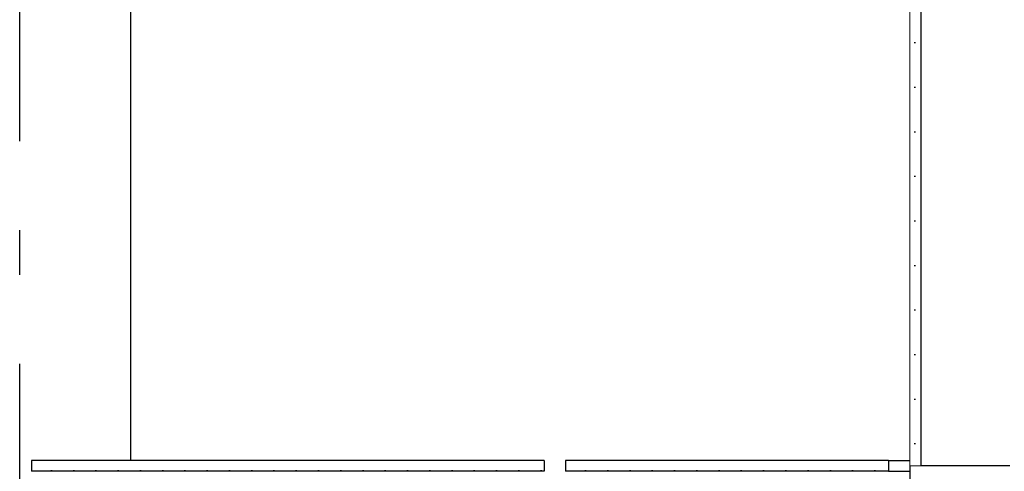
# Model space of a CAD drawing. Header units: millimetres. Extents: x -78869 to -55226, y -2070 to 13065.
# Tile 54 of 74: x -67473 to -66367, y 9244 to 9751. Entities that reach past the tile are written whole.
import ezdxf
from ezdxf.enums import TextEntityAlignment as Align

# ---------------------------------------------------------------- set-up
doc = ezdxf.new("R2010")
doc.units = ezdxf.units.MM
doc.header["$LTSCALE"] = 0.5
doc.header["$MEASUREMENT"] = 0
doc.linetypes.add('Akselinje', pattern=[1500, 1000, -200, 100, -200])
doc.linetypes.add('PLINE', pattern=[0])
for name, color, linetype in [('222- Søyler', 7, 'Continuous'), ('2411 Bærende innervegger betong', 7, 'Continuous'), ('245- Skjørt (Skravur)(Nye konstruksjoner)', 7, 'Continuous'), ('245- Skjørt(Nye konstruksjoner)', 7, 'Continuous'), ('256- Faste himlinger og overflatebehandling(Nye konstruksjoner)', 7, 'Continuous'), ('257- Systemhimlinger (Skravur)(Nye konstruksjoner)', 7, 'Continuous'), ('257- Systemhimlinger(Nye konstruksjoner)', 7, 'Continuous'), ('82-- Modullinjer', 7, 'Continuous')]:
    doc.layers.add(name, color=color, linetype=linetype)
doc.layers.add('236- Innvendig kledning og overflate(Nye konstruksjoner)', color=7, linetype='Continuous', lineweight=0)
doc.styles.add('GENERATED_STYLE_1', font='arial.ttf')
pattern_1 = [(0, (0, 0), (0, 43.30127), [0, -25]), (0, (12.5, 21.65), (0, 43.30127), [0, -25])]

# ---------------------------------------------------------------- blocks, each defined once
blk = doc.blocks.new('Standard grid marker[5]', base_point=(-67473.2, 12564.6))
at = {"layer": '82-- Modullinjer', "linetype": 'Akselinje'}
blk.add_line((-67473.2, 12364.6), (-67473.2, 1550), dxfattribs=at)
at = {"layer": '82-- Modullinjer', "style": 'GENERATED_STYLE_1'}
for tag, p in [('AC_MarkerText_1_0', (-67473.2, 12902.1)), ('AC_MarkerText_1_1', (-67473.2, 1187.5))]:
    blk.add_attdef(tag, text='', height=175, rotation=360, dxfattribs=at).set_placement(p, align=Align.TOP_CENTER)

msp = doc.modelspace()

# ---------------------------------------------------------------- hatches: boundary and pattern name
at = {"layer": '245- Skjørt (Skravur)(Nye konstruksjoner)', "linetype": 'Continuous'}
h = msp.add_hatch(dxfattribs=at)
h.set_pattern_fill('Gips', color=256, style=0, pattern_type=2)
h.set_pattern_definition([(270, (0, 0), (86.60254, 0), [0, -50]), (270, (43.3, -25), (86.60254, 0), [0, -50])])
h.paths.add_polyline_path([(-66473.2, 10448.2), (-66473.2, 9250), (-66460.7, 9250), (-66460.7, 10449.9)])
at = {"layer": '257- Systemhimlinger (Skravur)(Nye konstruksjoner)', "linetype": 'Continuous'}
h = msp.add_hatch(dxfattribs=at)
h.set_pattern_fill('Prikker_tett', color=256, style=0, pattern_type=2)
h.set_pattern_definition(pattern_1)
h.paths.add_polyline_path([(-67459.9, 9244), (-66883.9, 9244), (-66883.9, 9256), (-67459.9, 9256)])
h = msp.add_hatch(dxfattribs=at)
h.set_pattern_fill('Prikker_tett', color=256, style=0, pattern_type=2)
h.set_pattern_definition(pattern_1)
h.paths.add_polyline_path([(-66859.9, 9244), (-66497.2, 9244), (-66497.2, 9256), (-66859.9, 9256)])

# ---------------------------------------------------------------- linework, layer by layer
at = {"layer": '222- Søyler', "linetype": 'PLINE'}
msp.add_line((-67348.2, 9256), (-67348.2, 9997.5), dxfattribs=at)
at = {"layer": '236- Innvendig kledning og overflate(Nye konstruksjoner)', "linetype": 'PLINE'}
for p in [(-66473.2, 10448.2), (-66460.7, 9250)]:
    msp.add_line(p, (-66473.2, 9250), dxfattribs=at)
at = {"layer": '2411 Bærende innervegger betong', "linetype": 'PLINE'}
msp.add_line((-66473.2, 9250), (-66473.2, 6850), dxfattribs=at)
at = {"layer": '245- Skjørt(Nye konstruksjoner)', "linetype": 'PLINE'}
for p in [(-66460.7, 10449.9), (-66360.7, 9250)]:
    msp.add_line(p, (-66460.7, 9250), dxfattribs=at)
at = {"layer": '256- Faste himlinger og overflatebehandling(Nye konstruksjoner)', "linetype": 'PLINE'}
for p, q in [((-66497.2, 9256), (-66473.2, 9256)), ((-66497.2, 9244), (-66473.2, 9244))]:
    msp.add_line(p, q, dxfattribs=at)
at = {"layer": '257- Systemhimlinger(Nye konstruksjoner)', "linetype": 'PLINE'}
for p, q in [((-67459.9, 9256), (-67459.9, 9244)), ((-66883.9, 9256), (-67459.9, 9256)), ((-66883.9, 9256), (-66883.9, 9244)), ((-66859.9, 9256), (-66859.9, 9244)), ((-66497.2, 9256), (-66859.9, 9256)), ((-66497.2, 9256), (-66497.2, 9244)), ((-66883.9, 9244), (-67459.9, 9244)), ((-66497.2, 9244), (-66859.9, 9244))]:
    msp.add_line(p, q, dxfattribs=at)

# ---------------------------------------------------------------- block references
at = {"layer": '82-- Modullinjer', "linetype": 'PLINE'}
msp.add_blockref('Standard grid marker[5]', (-67473.2, 12564.6), dxfattribs=at)

doc.saveas('drawing.dxf')
